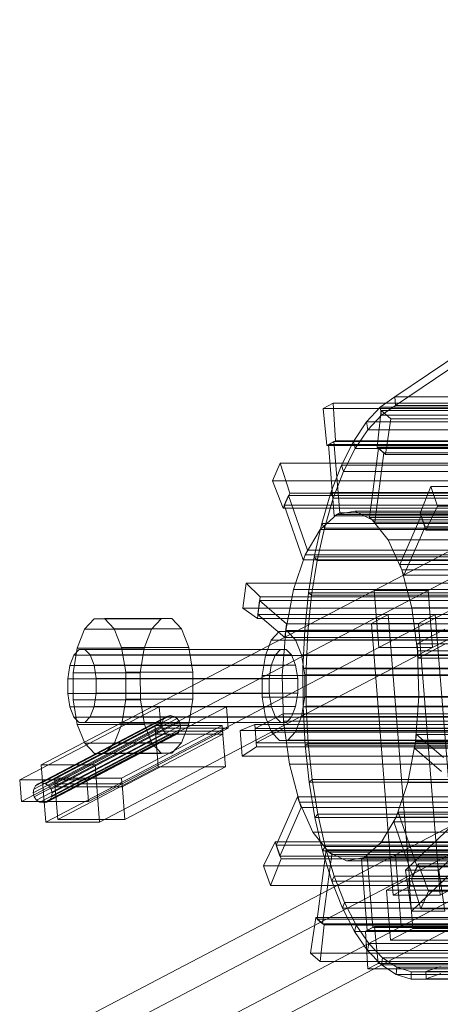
# Model space of a CAD drawing. Header units: millimetres. Extents: x -4738 to 65662, y -68080 to 6847.
# Tile 30 of 256: x -4738 to -4450, y -35888 to -35213. Entities that reach past the tile are written whole.
import ezdxf

# ---------------------------------------------------------------- set-up
doc = ezdxf.new("R2010")
doc.units = ezdxf.units.MM
doc.layers.add('frontal_C10', color=7, linetype='Continuous', lineweight=0)

msp = doc.modelspace()

# ---------------------------------------------------------------- linework, layer by layer
at = {"layer": 'frontal_C10'}
for p, q in [((-4480.844, -35471.843), (-4098.715, -35213.446)), ((-4098.249, -35219.326), (-4480.378, -35477.723)), ((-4035.543, -35363.932), (-4494.922, -35604.505)), ((-4458.102, -35604.505), (-3998.723, -35363.932)), ((-4029.131, -35369.481), (-4473.626, -35796.197)), ((-4450.614, -35796.197), (-4006.118, -35369.481)), ((-4469.509, -35824.286), (-4025.014, -35397.57)), ((-4491.789, -35643.692), (-4032.409, -35403.12)), ((-4454.969, -35643.692), (-3995.589, -35403.12)), ((-4480.844, -35471.843), (-4490.821, -35478.837)), ((-4370.385, -35471.843), (-4480.844, -35471.843)), ((-4480.378, -35477.723), (-4480.844, -35471.843)), ((-4480.844, -35471.843), (-4020.596, -35471.843)), ((-4523.058, -35476.182), (-4529.947, -35479.789)), ((-4529.947, -35479.789), (-4527.437, -35505.189)), ((-3977.648, -35479.789), (-4529.947, -35479.789)), ((-4521.468, -35502.064), (-4523.058, -35476.182)), ((-4523.058, -35476.182), (-3970.76, -35476.182)), ((-4490.821, -35478.837), (-4500.353, -35489.105)), ((-4490.821, -35478.837), (-4490.063, -35484.471)), ((-4030.572, -35478.837), (-4490.821, -35478.837)), ((-4490.063, -35484.471), (-4480.378, -35477.723)), ((-4480.378, -35477.723), (-4369.918, -35477.723)), ((-4020.129, -35477.723), (-4480.378, -35477.723)), ((-4499.321, -35494.4), (-4490.063, -35484.471)), ((-4490.266, -35481.219), (-4493.055, -35506.429)), ((-4483.596, -35486.909), (-4490.266, -35481.219)), ((-3937.968, -35481.219), (-4490.266, -35481.219)), ((-4490.063, -35484.471), (-4029.815, -35484.471)), ((-4487.275, -35511.359), (-4483.596, -35486.909)), ((-4483.596, -35486.909), (-3931.297, -35486.909)), ((-4500.353, -35489.105), (-4509.277, -35502.469)), ((-4500.353, -35489.105), (-4499.321, -35494.4)), ((-4040.104, -35489.105), (-4500.353, -35489.105)), ((-4507.993, -35507.34), (-4499.321, -35494.4)), ((-4499.321, -35494.4), (-4039.073, -35494.4)), ((-4527.437, -35505.189), (-4521.468, -35502.064)), ((-4527.437, -35505.189), (-3975.138, -35505.189)), ((-4526.38, -35504.454), (-4522.552, -35502.449)), ((-3974.082, -35504.454), (-4526.38, -35504.454)), ((-4526.38, -35504.454), (-4522.464, -35553.439)), ((-4518.635, -35551.434), (-4522.552, -35502.449)), ((-4522.552, -35502.449), (-3970.254, -35502.449)), ((-3969.17, -35502.064), (-4521.468, -35502.064)), ((-4509.277, -35502.469), (-4517.44, -35518.7)), ((-4509.277, -35502.469), (-4507.993, -35507.34)), ((-4049.028, -35502.469), (-4509.277, -35502.469)), ((-4491.996, -35507.143), (-4498.175, -35554.577)), ((-4493.055, -35506.429), (-4487.275, -35511.359)), ((-4493.055, -35506.429), (-3940.756, -35506.429)), ((-3939.698, -35507.143), (-4491.996, -35507.143)), ((-4491.996, -35507.143), (-4488.289, -35510.305)), ((-4515.93, -35523.068), (-4507.993, -35507.34)), ((-4507.993, -35507.34), (-4047.744, -35507.34)), ((-4494.468, -35557.739), (-4488.289, -35510.305)), ((-4488.289, -35510.305), (-3935.991, -35510.305)), ((-3934.977, -35511.359), (-4487.275, -35511.359)), ((-4559.33, -35517.387), (-4564.591, -35529.326)), ((-4552.896, -35537.767), (-4559.33, -35517.387)), ((-4559.33, -35517.387), (-4007.032, -35517.387)), ((-4517.44, -35518.7), (-4524.704, -35537.517)), ((-4517.44, -35518.7), (-4515.93, -35523.068)), ((-4057.192, -35518.7), (-4517.44, -35518.7)), ((-4522.996, -35541.315), (-4515.93, -35523.068)), ((-4515.93, -35523.068), (-4055.681, -35523.068)), ((-4564.591, -35529.326), (-4557.454, -35548.111)), ((-4012.292, -35529.326), (-4564.591, -35529.326)), ((-4456.181, -35533.233), (-4463.521, -35551.497)), ((-4451.516, -35546.696), (-4456.181, -35533.233)), ((-3903.882, -35533.233), (-4456.181, -35533.233)), ((-4557.454, -35548.111), (-4552.896, -35537.767)), ((-4556.683, -35546.122), (-4553.76, -35539.488)), ((-4540.797, -35576.898), (-4553.76, -35539.488)), ((-4553.76, -35539.488), (-4001.461, -35539.488)), ((-4000.598, -35537.767), (-4552.896, -35537.767)), ((-4524.704, -35537.517), (-4530.943, -35558.597)), ((-4524.704, -35537.517), (-4522.996, -35541.315)), ((-4064.455, -35537.517), (-4524.704, -35537.517)), ((-4004.385, -35546.122), (-4556.683, -35546.122)), ((-4556.683, -35546.122), (-4543.721, -35583.533)), ((-4529.069, -35561.769), (-4522.996, -35541.315)), ((-4522.996, -35541.315), (-4062.747, -35541.315)), ((-4021.051, -35545.176), (-4480.43, -35785.749)), ((-4459.479, -35563.162), (-4451.516, -35546.696)), ((-4451.516, -35546.696), (-3899.218, -35546.696)), ((-4557.454, -35548.111), (-4005.156, -35548.111)), ((-4532.119, -35562.669), (-4520.55, -35552.436)), ((-4518.635, -35551.434), (-4522.464, -35553.439)), ((-4522.464, -35553.439), (-3970.165, -35553.439)), ((-4520.55, -35552.436), (-4508.34, -35550.216)), ((-4520.55, -35552.436), (-3968.251, -35552.436)), ((-3966.337, -35551.434), (-4518.635, -35551.434)), ((-4508.34, -35550.216), (-4496.321, -35556.158)), ((-4508.34, -35550.216), (-3956.041, -35550.216)), ((-4462.744, -35553.469), (-4477.362, -35586.643)), ((-4463.521, -35551.497), (-4459.479, -35563.162)), ((-4463.521, -35551.497), (-3911.223, -35551.497)), ((-3910.446, -35553.469), (-4462.744, -35553.469)), ((-4462.744, -35553.469), (-4460.152, -35560.952)), ((-4530.943, -35558.597), (-4536.052, -35581.578)), ((-4530.943, -35558.597), (-4529.069, -35561.769)), ((-4070.695, -35558.597), (-4530.943, -35558.597)), ((-4498.175, -35554.577), (-3945.876, -35554.577)), ((-4494.468, -35557.739), (-4498.175, -35554.577)), ((-4496.321, -35556.158), (-4485.313, -35569.859)), ((-4496.321, -35556.158), (-3944.023, -35556.158)), ((-3942.169, -35557.739), (-4494.468, -35557.739)), ((-4474.77, -35594.125), (-4460.152, -35560.952)), ((-4460.152, -35560.952), (-3907.853, -35560.952)), ((-4542.259, -35580.215), (-4532.119, -35562.669)), ((-4534.047, -35584.078), (-4529.069, -35561.769)), ((-4532.119, -35562.669), (-3979.82, -35562.669)), ((-4529.069, -35561.769), (-4068.821, -35561.769)), ((-3907.181, -35563.162), (-4459.479, -35563.162)), ((-4485.313, -35569.859), (-4476.066, -35590.384)), ((-4485.313, -35569.859), (-3933.015, -35569.859)), ((-4550.279, -35603.881), (-4542.259, -35580.215)), ((-4540.797, -35576.898), (-4543.721, -35583.533)), ((-4542.259, -35580.215), (-3989.961, -35580.215)), ((-3988.499, -35576.898), (-4540.797, -35576.898)), ((-4543.721, -35583.533), (-3991.423, -35583.533)), ((-4536.052, -35581.578), (-4539.943, -35606.065)), ((-4537.843, -35607.86), (-4534.047, -35584.078)), ((-4536.052, -35581.578), (-4534.047, -35584.078)), ((-4075.803, -35581.578), (-4536.052, -35581.578)), ((-4534.047, -35584.078), (-4073.798, -35584.078)), ((-4477.362, -35586.643), (-3925.064, -35586.643)), ((-4474.77, -35594.125), (-4477.362, -35586.643)), ((-4476.513, -35834.734), (-4017.134, -35594.161)), ((-4476.066, -35590.384), (-4469.21, -35616.335)), ((-4476.066, -35590.384), (-3923.768, -35590.384)), ((-3922.471, -35594.125), (-4474.77, -35594.125)), ((-4582.692, -35599.486), (-4584.915, -35616.556)), ((-4573.138, -35608.902), (-4582.692, -35599.486)), ((-4582.692, -35599.486), (-4030.393, -35599.486)), ((-4494.922, -35604.505), (-4723.157, -35724.029)), ((-4686.337, -35724.029), (-4458.102, -35604.505)), ((-4555.633, -35632.052), (-4550.279, -35603.881)), ((-4550.279, -35603.881), (-3997.981, -35603.881)), ((-4539.943, -35606.065), (-4542.55, -35631.638)), ((-4540.392, -35632.707), (-4537.843, -35607.86)), ((-4539.943, -35606.065), (-4537.843, -35607.86)), ((-4079.694, -35606.065), (-4539.943, -35606.065)), ((-4537.843, -35607.86), (-4077.594, -35607.86)), ((-4494.922, -35604.505), (-4491.789, -35643.692)), ((-4458.102, -35604.505), (-4494.922, -35604.505)), ((-4454.969, -35643.692), (-4458.102, -35604.505)), ((-4575.065, -35623.693), (-4573.138, -35608.902)), ((-4574.785, -35620.984), (-4573.55, -35611.497)), ((-4555.015, -35627.309), (-4573.55, -35611.497)), ((-4573.55, -35611.497), (-4021.251, -35611.497)), ((-4020.84, -35608.902), (-4573.138, -35608.902)), ((-4584.915, -35616.556), (-4575.065, -35623.693)), ((-4032.617, -35616.556), (-4584.915, -35616.556)), ((-4022.487, -35620.984), (-4574.785, -35620.984)), ((-4574.785, -35620.984), (-4556.251, -35636.796)), ((-4485.312, -35621.091), (-4496.796, -35627.106)), ((-4453.095, -35621.091), (-4485.312, -35621.091)), ((-4485.312, -35621.091), (-4470.428, -35807.234)), ((-4469.21, -35616.335), (-4465.211, -35645.943)), ((-4469.21, -35616.335), (-3916.911, -35616.335)), ((-4464.579, -35627.106), (-4453.095, -35621.091)), ((-4438.211, -35807.234), (-4453.095, -35621.091)), ((-4693.569, -35631.065), (-4686.964, -35623.954)), ((-4686.964, -35623.954), (-4679.798, -35623.853)), ((-4686.964, -35623.954), (-4640.939, -35623.954)), ((-4679.798, -35623.853), (-4673.163, -35630.778)), ((-4679.798, -35623.853), (-4633.773, -35623.853)), ((-4640.939, -35623.954), (-4647.544, -35631.065)), ((-4633.773, -35623.853), (-4640.939, -35623.954)), ((-4627.138, -35630.778), (-4633.773, -35623.853)), ((-4575.065, -35623.693), (-4022.766, -35623.693)), ((-4555.015, -35627.309), (-4556.251, -35636.796)), ((-4002.717, -35627.309), (-4555.015, -35627.309)), ((-4496.796, -35627.106), (-4464.579, -35627.106)), ((-4481.913, -35813.248), (-4496.796, -35627.106)), ((-4449.695, -35813.248), (-4464.579, -35627.106)), ((-4698.608, -35644.103), (-4693.569, -35631.065)), ((-4693.569, -35631.065), (-4647.544, -35631.065)), ((-4673.163, -35630.778), (-4668.068, -35643.674)), ((-4673.163, -35630.778), (-4627.138, -35630.778)), ((-4647.544, -35631.065), (-4652.583, -35644.103)), ((-4622.043, -35643.674), (-4627.138, -35630.778)), ((-4565.491, -35638.521), (-4560.151, -35632.771)), ((-4560.151, -35632.771), (-4554.357, -35632.69)), ((-4560.151, -35632.771), (-3915.803, -35632.771)), ((-4557.955, -35662.81), (-4555.633, -35632.052)), ((-4555.633, -35632.052), (-4003.334, -35632.052)), ((-4554.357, -35632.69), (-4548.993, -35638.289)), ((-4554.357, -35632.69), (-3910.009, -35632.69)), ((-4542.55, -35631.638), (-4543.828, -35657.858)), ((-4542.55, -35631.638), (-4540.392, -35632.707)), ((-4082.301, -35631.638), (-4542.55, -35631.638)), ((-4541.65, -35658.194), (-4540.392, -35632.707)), ((-4540.392, -35632.707), (-4080.143, -35632.707)), ((-4446.462, -35631.02), (-4465.603, -35641.044)), ((-4569.565, -35649.062), (-4565.491, -35638.521)), ((-4565.491, -35638.521), (-3921.143, -35638.521)), ((-4556.251, -35636.796), (-4003.952, -35636.796)), ((-4548.993, -35638.289), (-4544.874, -35648.715)), ((-4548.993, -35638.289), (-3904.645, -35638.289)), ((-4465.603, -35641.044), (-3913.305, -35641.044)), ((-4464.82, -35650.841), (-4465.603, -35641.044)), ((-4464.82, -35650.841), (-4445.679, -35640.817)), ((-4720.024, -35763.217), (-4491.789, -35643.692)), ((-4703.564, -35655.95), (-4700.83, -35648.876)), ((-4701.314, -35661.084), (-4698.608, -35644.103)), ((-4700.83, -35648.876), (-4697.246, -35645.018)), ((-4700.83, -35648.876), (-4562.755, -35648.876)), ((-4698.608, -35644.103), (-4652.583, -35644.103)), ((-4697.246, -35645.018), (-4693.358, -35644.963)), ((-4697.246, -35645.018), (-4559.172, -35645.018)), ((-4693.358, -35644.963), (-4689.758, -35648.72)), ((-4693.358, -35644.963), (-4555.284, -35644.963)), ((-4689.758, -35648.72), (-4686.994, -35655.717)), ((-4689.758, -35648.72), (-4551.684, -35648.72)), ((-4683.204, -35763.217), (-4454.969, -35643.692)), ((-4668.068, -35643.674), (-4665.29, -35660.578)), ((-4668.068, -35643.674), (-4622.043, -35643.674)), ((-4652.583, -35644.103), (-4655.289, -35661.084)), ((-4619.265, -35660.578), (-4622.043, -35643.674)), ((-4562.755, -35648.876), (-4565.489, -35655.95)), ((-4559.172, -35645.018), (-4562.755, -35648.876)), ((-4555.284, -35644.963), (-4559.172, -35645.018)), ((-4551.684, -35648.72), (-4555.284, -35644.963)), ((-4548.92, -35655.717), (-4551.684, -35648.72)), ((-4544.874, -35648.715), (-4542.627, -35662.382)), ((-4544.874, -35648.715), (-3900.525, -35648.715)), ((-4491.789, -35643.692), (-4454.969, -35643.692)), ((-4465.211, -35645.943), (-4464.344, -35677.19)), ((-3912.913, -35645.943), (-4465.211, -35645.943)), ((-4686.994, -35655.717), (-4685.487, -35664.888)), ((-4686.994, -35655.717), (-4548.92, -35655.717)), ((-4571.753, -35662.791), (-4569.565, -35649.062)), ((-4569.565, -35649.062), (-3925.217, -35649.062)), ((-4547.412, -35664.888), (-4548.92, -35655.717)), ((-3912.521, -35650.841), (-4464.82, -35650.841)), ((-4705.032, -35665.163), (-4703.564, -35655.95)), ((-4703.564, -35655.95), (-4565.489, -35655.95)), ((-4701.275, -35679.422), (-4701.314, -35661.084)), ((-4701.314, -35661.084), (-4655.289, -35661.084)), ((-4665.29, -35660.578), (-4665.25, -35678.916)), ((-4619.265, -35660.578), (-4665.29, -35660.578)), ((-4655.289, -35661.084), (-4655.25, -35679.422)), ((-4619.226, -35678.916), (-4619.265, -35660.578)), ((-4565.489, -35655.95), (-4566.957, -35665.163)), ((-4543.828, -35657.858), (-4541.65, -35658.194)), ((-4083.579, -35657.858), (-4543.828, -35657.858)), ((-4543.828, -35657.858), (-4543.757, -35684.275)), ((-4542.627, -35662.382), (-4542.595, -35677.209)), ((-3898.279, -35662.382), (-4542.627, -35662.382)), ((-4541.65, -35658.194), (-4081.402, -35658.194)), ((-4541.597, -35683.883), (-4541.65, -35658.194)), ((-4705.01, -35675.112), (-4705.032, -35665.163)), ((-4705.032, -35665.163), (-4566.957, -35665.163)), ((-4685.487, -35664.888), (-4685.465, -35674.837)), ((-4547.412, -35664.888), (-4685.487, -35664.888)), ((-4571.721, -35677.618), (-4571.753, -35662.791)), ((-4571.753, -35662.791), (-3927.405, -35662.791)), ((-4566.957, -35665.163), (-4566.936, -35675.112)), ((-4557.087, -35694.057), (-4557.955, -35662.81)), ((-4557.955, -35662.81), (-4005.656, -35662.81)), ((-4547.391, -35674.837), (-4547.412, -35664.888)), ((-4703.503, -35684.283), (-4705.01, -35675.112)), ((-4705.01, -35675.112), (-4566.936, -35675.112)), ((-4685.465, -35674.837), (-4686.933, -35684.05)), ((-4685.465, -35674.837), (-4547.391, -35674.837)), ((-4566.936, -35675.112), (-4565.428, -35684.283)), ((-4548.859, -35684.05), (-4547.391, -35674.837)), ((-4698.496, -35696.326), (-4701.275, -35679.422)), ((-4701.275, -35679.422), (-4655.25, -35679.422)), ((-4665.25, -35678.916), (-4667.956, -35695.897)), ((-4665.25, -35678.916), (-4619.226, -35678.916)), ((-4655.25, -35679.422), (-4652.471, -35696.326)), ((-4621.931, -35695.897), (-4619.226, -35678.916)), ((-4569.475, -35691.285), (-4571.721, -35677.618)), ((-4571.721, -35677.618), (-3927.373, -35677.618)), ((-4542.595, -35677.209), (-4544.783, -35690.938)), ((-4542.595, -35677.209), (-3898.247, -35677.209)), ((-4464.344, -35677.19), (-4466.666, -35707.948)), ((-4464.344, -35677.19), (-3912.045, -35677.19)), ((-4642.259, -35684.242), (-4737.963, -35734.361)), ((-4700.739, -35691.28), (-4703.503, -35684.283)), ((-4703.503, -35684.283), (-4565.428, -35684.283)), ((-4691.938, -35734.361), (-4596.234, -35684.242)), ((-4686.933, -35684.05), (-4689.667, -35691.124)), ((-4686.933, -35684.05), (-4548.859, -35684.05)), ((-4596.234, -35684.242), (-4642.259, -35684.242)), ((-4642.259, -35684.242), (-4641.084, -35698.937)), ((-4595.059, -35698.937), (-4596.234, -35684.242)), ((-4557.479, -35689.159), (-4576.62, -35699.183)), ((-4565.428, -35684.283), (-4562.664, -35691.28)), ((-4005.18, -35689.159), (-4557.479, -35689.159)), ((-4557.479, -35689.159), (-4556.695, -35698.956)), ((-4551.593, -35691.124), (-4548.859, -35684.05)), ((-4543.757, -35684.275), (-4541.597, -35683.883)), ((-4083.508, -35684.275), (-4543.757, -35684.275)), ((-4543.757, -35684.275), (-4542.338, -35710.436)), ((-4541.597, -35683.883), (-4081.349, -35683.883)), ((-4540.233, -35709.334), (-4541.597, -35683.883)), ((-4728.378, -35740.645), (-4640.33, -35694.535)), ((-4727.159, -35738.42), (-4639.111, -35692.31)), ((-4725.187, -35736.933), (-4637.14, -35690.823)), ((-4722.763, -35736.411), (-4634.716, -35690.301)), ((-4720.256, -35736.933), (-4632.208, -35690.823)), ((-4718.047, -35738.42), (-4629.999, -35692.31)), ((-4716.472, -35740.645), (-4628.424, -35694.535)), ((-4697.139, -35695.037), (-4700.739, -35691.28)), ((-4700.739, -35691.28), (-4562.664, -35691.28)), ((-4693.251, -35694.982), (-4697.139, -35695.037)), ((-4697.139, -35695.037), (-4559.064, -35695.037)), ((-4689.667, -35691.124), (-4693.251, -35694.982)), ((-4693.251, -35694.982), (-4555.176, -35694.982)), ((-4689.667, -35691.124), (-4551.593, -35691.124)), ((-4667.956, -35695.897), (-4672.995, -35708.935)), ((-4667.956, -35695.897), (-4621.931, -35695.897)), ((-4640.611, -35697.159), (-4640.33, -35694.535)), ((-4640.33, -35694.535), (-4639.111, -35692.31)), ((-4639.111, -35692.31), (-4637.14, -35690.823)), ((-4637.14, -35690.823), (-4634.716, -35690.301)), ((-4634.716, -35690.301), (-4632.208, -35690.823)), ((-4632.208, -35690.823), (-4629.999, -35692.31)), ((-4629.999, -35692.31), (-4628.424, -35694.535)), ((-4628.424, -35694.535), (-4627.724, -35697.159)), ((-4626.97, -35708.935), (-4621.931, -35695.897)), ((-4565.355, -35701.711), (-4569.475, -35691.285)), ((-4569.475, -35691.285), (-3925.126, -35691.285)), ((-4562.664, -35691.28), (-4559.064, -35695.037)), ((-4559.064, -35695.037), (-4555.176, -35694.982)), ((-4553.089, -35723.665), (-4557.087, -35694.057)), ((-4557.087, -35694.057), (-4004.789, -35694.057)), ((-4555.176, -35694.982), (-4551.593, -35691.124)), ((-4544.783, -35690.938), (-4548.857, -35701.479)), ((-4544.783, -35690.938), (-3900.435, -35690.938)), ((-4736.788, -35749.057), (-4641.084, -35698.937)), ((-4640.611, -35697.159), (-4728.659, -35743.269)), ((-4727.958, -35745.893), (-4639.91, -35699.784)), ((-4726.384, -35748.118), (-4638.336, -35702.009)), ((-4717.271, -35748.118), (-4629.223, -35702.009)), ((-4716.052, -35745.893), (-4628.004, -35699.784)), ((-4715.772, -35743.269), (-4627.724, -35697.159)), ((-4645.225, -35697.023), (-4714.132, -35733.109)), ((-4644.912, -35700.942), (-4713.819, -35737.028)), ((-4713.662, -35738.987), (-4644.755, -35702.901)), ((-4693.401, -35709.222), (-4698.496, -35696.326)), ((-4698.496, -35696.326), (-4652.471, -35696.326)), ((-4595.059, -35698.937), (-4690.763, -35749.057)), ((-4668.107, -35733.109), (-4599.2, -35697.023)), ((-4667.794, -35737.028), (-4598.887, -35700.942)), ((-4598.73, -35702.901), (-4667.637, -35738.987)), ((-4652.471, -35696.326), (-4647.376, -35709.222)), ((-4599.2, -35697.023), (-4645.225, -35697.023)), ((-4645.225, -35697.023), (-4644.755, -35702.901)), ((-4598.887, -35700.942), (-4644.912, -35700.942)), ((-4644.912, -35700.942), (-4642.953, -35725.434)), ((-4644.755, -35702.901), (-4598.73, -35702.901)), ((-4641.084, -35698.937), (-4595.059, -35698.937)), ((-4639.91, -35699.784), (-4640.611, -35697.159)), ((-4638.336, -35702.009), (-4639.91, -35699.784)), ((-4636.126, -35703.495), (-4638.336, -35702.009)), ((-4629.223, -35702.009), (-4631.195, -35703.495)), ((-4628.004, -35699.784), (-4629.223, -35702.009)), ((-4627.724, -35697.159), (-4628.004, -35699.784)), ((-4598.73, -35702.901), (-4599.2, -35697.023)), ((-4596.929, -35725.434), (-4598.887, -35700.942)), ((-4576.77, -35696.408), (-4586.883, -35700.478)), ((-4586.883, -35700.478), (-4585.474, -35718.106)), ((-4586.883, -35700.478), (-4034.585, -35700.478)), ((-4575.549, -35711.682), (-4576.77, -35696.408)), ((-4024.472, -35696.408), (-4576.77, -35696.408)), ((-4576.62, -35699.183), (-4024.321, -35699.183)), ((-4575.836, -35708.98), (-4576.62, -35699.183)), ((-4575.836, -35708.98), (-4556.695, -35698.956)), ((-4559.991, -35707.31), (-4565.355, -35701.711)), ((-4565.355, -35701.711), (-3921.007, -35701.711)), ((-4556.695, -35698.956), (-4004.397, -35698.956)), ((-4548.857, -35701.479), (-4554.197, -35707.229)), ((-4548.857, -35701.479), (-3904.509, -35701.479)), ((-4724.174, -35749.605), (-4636.126, -35703.495)), ((-4721.667, -35750.127), (-4633.619, -35704.017)), ((-4719.243, -35749.605), (-4631.195, -35703.495)), ((-4686.766, -35716.147), (-4693.401, -35709.222)), ((-4693.401, -35709.222), (-4647.376, -35709.222)), ((-4672.995, -35708.935), (-4679.6, -35716.046)), ((-4672.995, -35708.935), (-4626.97, -35708.935)), ((-4647.376, -35709.222), (-4640.741, -35716.147)), ((-4633.619, -35704.017), (-4636.126, -35703.495)), ((-4631.195, -35703.495), (-4633.619, -35704.017)), ((-4633.575, -35716.046), (-4626.97, -35708.935)), ((-4023.538, -35708.98), (-4575.836, -35708.98)), ((-4554.197, -35707.229), (-4559.991, -35707.31)), ((-4559.991, -35707.31), (-3915.643, -35707.31)), ((-4554.197, -35707.229), (-3909.849, -35707.229)), ((-4542.338, -35710.436), (-4540.233, -35709.334)), ((-4540.233, -35709.334), (-4079.984, -35709.334)), ((-4537.581, -35734.11), (-4540.233, -35709.334)), ((-4466.666, -35707.948), (-4472.019, -35736.119)), ((-4467.283, -35712.691), (-4466.048, -35703.204)), ((-4466.666, -35707.948), (-3914.367, -35707.948)), ((-4447.513, -35719.016), (-4466.048, -35703.204)), ((-4466.048, -35703.204), (-3913.749, -35703.204)), ((-4679.6, -35716.046), (-4686.766, -35716.147)), ((-4686.766, -35716.147), (-4640.741, -35716.147)), ((-4679.6, -35716.046), (-4633.575, -35716.046)), ((-4640.741, -35716.147), (-4633.575, -35716.046)), ((-4585.474, -35718.106), (-4575.549, -35711.682)), ((-4575.549, -35711.682), (-4023.25, -35711.682)), ((-4082.09, -35710.436), (-4542.338, -35710.436)), ((-4542.338, -35710.436), (-4539.597, -35735.894)), ((-3914.985, -35712.691), (-4467.283, -35712.691)), ((-4467.283, -35712.691), (-4448.749, -35728.503)), ((-4033.176, -35718.106), (-4585.474, -35718.106)), ((-4723.157, -35724.029), (-4720.024, -35763.217)), ((-4686.337, -35724.029), (-4723.157, -35724.029)), ((-4711.86, -35761.52), (-4642.953, -35725.434)), ((-4683.204, -35763.217), (-4686.337, -35724.029)), ((-4596.929, -35725.434), (-4665.836, -35761.52)), ((-4642.953, -35725.434), (-4596.929, -35725.434)), ((-4546.232, -35749.616), (-4553.089, -35723.665)), ((-4553.089, -35723.665), (-4000.79, -35723.665)), ((-4737.963, -35734.361), (-4691.938, -35734.361)), ((-4736.788, -35749.057), (-4737.963, -35734.361)), ((-4722.763, -35736.411), (-4725.187, -35736.933)), ((-4720.256, -35736.933), (-4722.763, -35736.411)), ((-4714.132, -35733.109), (-4668.107, -35733.109)), ((-4713.662, -35738.987), (-4714.132, -35733.109)), ((-4691.938, -35734.361), (-4690.763, -35749.057)), ((-4668.107, -35733.109), (-4667.637, -35738.987)), ((-4539.597, -35735.894), (-4537.581, -35734.11)), ((-4079.348, -35735.894), (-4539.597, -35735.894)), ((-4539.597, -35735.894), (-4535.58, -35760.212)), ((-4537.581, -35734.11), (-4077.332, -35734.11)), ((-4533.687, -35757.788), (-4537.581, -35734.11)), ((-4472.019, -35736.119), (-4480.039, -35759.785)), ((-4472.019, -35736.119), (-3919.721, -35736.119)), ((-4728.378, -35740.645), (-4728.659, -35743.269)), ((-4728.659, -35743.269), (-4727.958, -35745.893)), ((-4727.159, -35738.42), (-4728.378, -35740.645)), ((-4725.187, -35736.933), (-4727.159, -35738.42)), ((-4718.047, -35738.42), (-4720.256, -35736.933)), ((-4716.472, -35740.645), (-4718.047, -35738.42)), ((-4715.772, -35743.269), (-4716.472, -35740.645)), ((-4716.052, -35745.893), (-4715.772, -35743.269)), ((-4713.819, -35737.028), (-4667.794, -35737.028)), ((-4711.86, -35761.52), (-4713.819, -35737.028)), ((-4667.637, -35738.987), (-4713.662, -35738.987)), ((-4667.794, -35737.028), (-4665.836, -35761.52)), ((-4690.763, -35749.057), (-4736.788, -35749.057)), ((-4727.958, -35745.893), (-4726.384, -35748.118)), ((-4726.384, -35748.118), (-4724.174, -35749.605)), ((-4724.174, -35749.605), (-4721.667, -35750.127)), ((-4721.667, -35750.127), (-4719.243, -35749.605)), ((-4719.243, -35749.605), (-4717.271, -35748.118)), ((-4717.271, -35748.118), (-4716.052, -35745.893)), ((-4547.529, -35745.875), (-4562.147, -35779.048)), ((-3995.23, -35745.875), (-4547.529, -35745.875)), ((-4547.529, -35745.875), (-4544.936, -35753.357)), ((-4536.985, -35770.141), (-4546.232, -35749.616)), ((-4546.232, -35749.616), (-3993.934, -35749.616)), ((-4559.554, -35786.531), (-4544.936, -35753.357)), ((-4544.936, -35753.357), (-3992.638, -35753.357)), ((-4481.501, -35763.102), (-4478.577, -35756.467)), ((-4465.615, -35793.878), (-4478.577, -35756.467)), ((-4478.577, -35756.467), (-3926.279, -35756.467)), ((-4720.024, -35763.217), (-4683.204, -35763.217)), ((-4665.836, -35761.52), (-4711.86, -35761.52)), ((-4535.58, -35760.212), (-4533.687, -35757.788)), ((-4075.331, -35760.212), (-4535.58, -35760.212)), ((-4535.58, -35760.212), (-4530.357, -35782.973)), ((-4533.687, -35757.788), (-4073.438, -35757.788)), ((-4528.617, -35779.961), (-4533.687, -35757.788)), ((-4480.039, -35759.785), (-4490.18, -35777.331)), ((-3929.203, -35763.102), (-4481.501, -35763.102)), ((-4481.501, -35763.102), (-4468.539, -35800.512)), ((-4480.039, -35759.785), (-3927.741, -35759.785)), ((-4525.977, -35783.842), (-4536.985, -35770.141)), ((-4536.985, -35770.141), (-3984.687, -35770.141)), ((-4562.819, -35776.838), (-4570.782, -35793.304)), ((-4558.777, -35788.503), (-4562.819, -35776.838)), ((-4010.521, -35776.838), (-4562.819, -35776.838)), ((-4562.147, -35779.048), (-4009.848, -35779.048)), ((-4559.554, -35786.531), (-4562.147, -35779.048)), ((-4527.831, -35782.261), (-4534.009, -35829.695)), ((-4530.357, -35782.973), (-4528.617, -35779.961)), ((-4070.108, -35782.973), (-4530.357, -35782.973)), ((-4530.357, -35782.973), (-4524.018, -35803.789)), ((-4528.617, -35779.961), (-4068.369, -35779.961)), ((-4522.459, -35800.248), (-4528.617, -35779.961)), ((-3975.532, -35782.261), (-4527.831, -35782.261)), ((-4527.831, -35782.261), (-4524.124, -35785.423)), ((-4513.959, -35789.784), (-4525.977, -35783.842)), ((-4525.977, -35783.842), (-3973.679, -35783.842)), ((-4490.18, -35777.331), (-4501.749, -35787.564)), ((-4490.18, -35777.331), (-3937.881, -35777.331)), ((-4480.43, -35785.749), (-4708.665, -35905.273)), ((-4671.845, -35905.273), (-4443.61, -35785.749)), ((-4566.118, -35806.767), (-4558.777, -35788.503)), ((-4007.256, -35786.531), (-4559.554, -35786.531)), ((-4558.777, -35788.503), (-4006.479, -35788.503)), ((-4530.302, -35832.857), (-4524.124, -35785.423)), ((-4524.124, -35785.423), (-3971.825, -35785.423)), ((-4501.749, -35787.564), (-4513.959, -35789.784)), ((-4513.959, -35789.784), (-3961.66, -35789.784)), ((-4503.663, -35788.566), (-4499.835, -35786.561)), ((-3951.365, -35788.566), (-4503.663, -35788.566)), ((-4503.663, -35788.566), (-4499.746, -35837.551)), ((-4501.749, -35787.564), (-3949.45, -35787.564)), ((-4495.918, -35835.546), (-4499.835, -35786.561)), ((-4499.835, -35786.561), (-3947.536, -35786.561)), ((-4480.43, -35785.749), (-4476.513, -35834.734)), ((-4443.61, -35785.749), (-4480.43, -35785.749)), ((-4570.782, -35793.304), (-4566.118, -35806.767)), ((-4570.782, -35793.304), (-4018.484, -35793.304)), ((-4473.626, -35796.197), (-4469.509, -35824.286)), ((-4450.614, -35796.197), (-4473.626, -35796.197)), ((-4464.844, -35791.889), (-4469.402, -35802.233)), ((-4465.615, -35793.878), (-4468.539, -35800.512)), ((-3913.317, -35793.878), (-4465.615, -35793.878)), ((-4457.708, -35810.674), (-4464.844, -35791.889)), ((-4464.844, -35791.889), (-3912.546, -35791.889)), ((-4446.497, -35824.286), (-4450.614, -35796.197)), ((-4524.018, -35803.789), (-4522.459, -35800.248)), ((-4063.769, -35803.789), (-4524.018, -35803.789)), ((-4524.018, -35803.789), (-4516.672, -35822.302)), ((-4522.459, -35800.248), (-4062.211, -35800.248)), ((-4515.318, -35818.302), (-4522.459, -35800.248)), ((-4471.161, -35801.903), (-4486.474, -35809.922)), ((-3642.714, -35801.903), (-4471.161, -35801.903)), ((-4471.161, -35801.903), (-4468.42, -35836.192)), ((-4469.402, -35802.233), (-4462.968, -35822.613)), ((-3917.104, -35802.233), (-4469.402, -35802.233)), ((-4468.539, -35800.512), (-3916.24, -35800.512)), ((-4013.819, -35806.767), (-4566.118, -35806.767)), ((-4486.474, -35809.922), (-3658.027, -35809.922)), ((-4483.732, -35844.212), (-4486.474, -35809.922)), ((-4481.913, -35813.248), (-4470.428, -35807.234)), ((-4470.428, -35807.234), (-4438.211, -35807.234)), ((-4462.968, -35822.613), (-4457.708, -35810.674)), ((-3905.409, -35810.674), (-4457.708, -35810.674)), ((-4438.211, -35807.234), (-4449.695, -35813.248)), ((-4449.695, -35813.248), (-4481.913, -35813.248)), ((-4516.672, -35822.302), (-4515.318, -35818.302)), ((-4056.423, -35822.302), (-4516.672, -35822.302)), ((-4516.672, -35822.302), (-4508.446, -35838.198)), ((-4515.318, -35818.302), (-4055.07, -35818.302)), ((-4507.317, -35833.814), (-4515.318, -35818.302)), ((-4469.509, -35824.286), (-4446.497, -35824.286)), ((-4462.968, -35822.613), (-3910.67, -35822.613)), ((-4535.023, -35828.641), (-4538.703, -35853.091)), ((-4529.244, -35833.571), (-4535.023, -35828.641)), ((-3982.725, -35828.641), (-4535.023, -35828.641)), ((-4534.009, -35829.695), (-3981.711, -35829.695)), ((-4530.302, -35832.857), (-4534.009, -35829.695)), ((-4704.748, -35954.258), (-4476.513, -35834.734)), ((-4667.928, -35954.258), (-4439.693, -35834.734)), ((-4532.032, -35858.781), (-4529.244, -35833.571)), ((-3978.004, -35832.857), (-4530.302, -35832.857)), ((-4529.244, -35833.571), (-3976.945, -35833.571)), ((-4508.446, -35838.198), (-4507.317, -35833.814)), ((-4507.317, -35833.814), (-4047.068, -35833.814)), ((-4498.592, -35846.518), (-4507.317, -35833.814)), ((-4494.862, -35834.811), (-4500.83, -35837.936)), ((-4495.918, -35835.546), (-4499.746, -35837.551)), ((-4499.746, -35837.551), (-3947.448, -35837.551)), ((-3943.62, -35835.546), (-4495.918, -35835.546)), ((-4492.352, -35860.211), (-4494.862, -35834.811)), ((-4494.862, -35834.811), (-3942.563, -35834.811)), ((-4483.732, -35844.212), (-4468.42, -35836.192)), ((-4476.513, -35834.734), (-4439.693, -35834.734)), ((-4468.42, -35836.192), (-3639.972, -35836.192)), ((-4048.197, -35838.198), (-4508.446, -35838.198)), ((-4508.446, -35838.198), (-4499.48, -35851.204)), ((-4500.83, -35837.936), (-4499.24, -35863.818)), ((-3948.532, -35837.936), (-4500.83, -35837.936)), ((-3655.285, -35844.212), (-4483.732, -35844.212)), ((-4499.48, -35851.204), (-4498.592, -35846.518)), ((-4039.232, -35851.204), (-4499.48, -35851.204)), ((-4499.48, -35851.204), (-4489.93, -35861.099)), ((-4498.592, -35846.518), (-4038.343, -35846.518)), ((-4489.293, -35856.195), (-4498.592, -35846.518)), ((-4538.703, -35853.091), (-4532.032, -35858.781)), ((-4538.703, -35853.091), (-3986.404, -35853.091)), ((-4489.93, -35861.099), (-4489.293, -35856.195)), ((-4489.293, -35856.195), (-4029.045, -35856.195)), ((-4479.58, -35862.681), (-4489.293, -35856.195)), ((-3979.734, -35858.781), (-4532.032, -35858.781)), ((-4499.24, -35863.818), (-4492.352, -35860.211)), ((-4499.24, -35863.818), (-3946.942, -35863.818)), ((-3940.053, -35860.211), (-4492.352, -35860.211)), ((-4029.681, -35861.099), (-4489.93, -35861.099)), ((-4489.93, -35861.099), (-4479.958, -35867.714)), ((-4479.958, -35867.714), (-4479.58, -35862.681)), ((-4479.58, -35862.681), (-4019.332, -35862.681)), ((-4469.619, -35865.862), (-4479.58, -35862.681)), ((-4449.639, -35862.156), (-4459.581, -35865.687)), ((-4019.709, -35867.714), (-4479.958, -35867.714)), ((-4479.958, -35867.714), (-4469.736, -35870.937)), ((-4469.736, -35870.937), (-4469.619, -35865.862)), ((-4469.736, -35870.937), (-4459.439, -35870.715)), ((-4009.487, -35870.937), (-4469.736, -35870.937)), ((-4459.581, -35865.687), (-4469.619, -35865.862)), ((-4469.619, -35865.862), (-4009.371, -35865.862)), ((-4459.439, -35870.715), (-4459.581, -35865.687)), ((-4459.581, -35865.687), (-3999.333, -35865.687)), ((-4459.439, -35870.715), (-4449.244, -35867.053)), ((-3999.19, -35870.715), (-4459.439, -35870.715))]:
    msp.add_line(p, q, dxfattribs=at)

doc.saveas('drawing.dxf')
